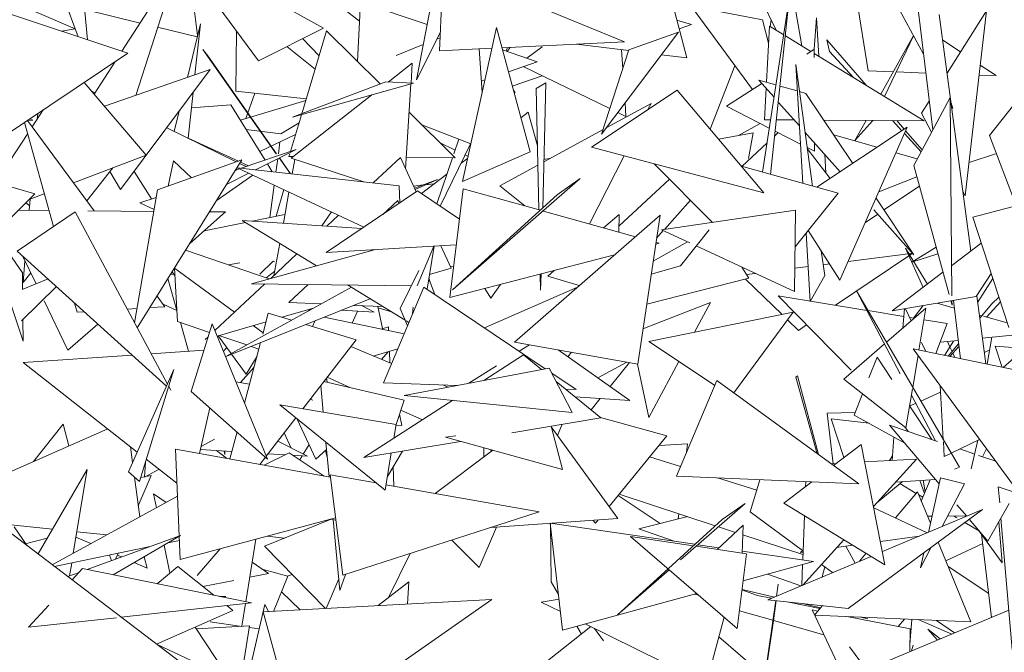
# Model space of a CAD drawing. Header units: metres. Extents: x -14.5 to 19.7, y -19.1 to 4.
# Tile 162 of 218: x 17.528 to 17.752, y 3.084 to 3.228. Entities that reach past the tile are written whole.
import ezdxf

# ---------------------------------------------------------------- set-up
doc = ezdxf.new("R2010")
doc.units = ezdxf.units.M
doc.layers.add('G-IMPT', color=7, linetype='Continuous', lineweight=5)
doc.layers.add('L-PLNT', color=7, linetype='Continuous', lineweight=5, true_color=0x005900)

# ---------------------------------------------------------------- blocks, each defined once
blk = doc.blocks.new('ÁRVORES ORNAMENTAIS - Pequeno e Médio Porte - Ipê-roxo-2976198-A')
at = {"layer": 'G-IMPT', "color": 253, "true_color": 0xaaaaaa}
for p, q in [((7.20514, 3.21928), (7.19717, 3.24971)), ((7.06658, 3.22409), (7.05849, 3.24596)), ((7.10763, 3.21862), (7.08813, 3.24504)), ((7.12246, 3.22603), (7.08813, 3.24504)), ((7.14362, 3.21426), (7.1489, 3.24228)), ((7.0765, 3.22079), (7.08924, 3.24056)), ((7.07966, 3.21072), (7.08924, 3.24056)), ((7.09376, 3.22435), (7.0917, 3.24021)), ((7.11435, 3.24032), (7.1306, 3.22767)), ((7.14884, 3.22088), (7.14973, 3.23988)), ((7.19093, 3.22293), (7.14973, 3.23988)), ((7.21958, 3.23771), (7.22549, 3.22558)), ((7.24915, 3.23847), (7.25906, 3.22014)), ((7.24324, 3.23665), (7.24643, 3.2163)), ((7.04818, 3.23354), (7.06589, 3.22587)), ((7.22921, 3.23446), (7.23132, 3.22201)), ((7.06872, 3.22338), (7.06786, 3.23225)), ((7.13083, 3.23199), (7.13013, 3.21854)), ((7.13083, 3.23199), (7.14599, 3.22687)), ((7.20616, 3.23103), (7.2224, 3.22796)), ((7.20616, 3.23103), (7.22007, 3.21205)), ((7.22239, 3.19324), (7.22849, 3.23279)), ((7.22423, 3.19272), (7.22849, 3.23279)), ((7.0779, 3.22033), (7.04837, 3.23015)), ((7.08064, 3.22721), (7.06805, 3.23028)), ((7.26115, 3.20286), (7.25791, 3.22966)), ((7.2698, 3.17523), (7.26263, 3.22914)), ((7.2644, 3.21582), (7.27342, 3.23002)), ((7.26852, 3.1878), (7.27342, 3.23002)), ((7.09143, 3.21481), (7.0944, 3.227)), ((7.09315, 3.21541), (7.0944, 3.227)), ((7.20289, 3.22784), (7.20624, 3.2269)), ((7.2034, 3.22591), (7.20624, 3.2269)), ((7.2224, 3.22796), (7.22377, 3.22261)), ((7.22399, 3.2265), (7.22328, 3.21373)), ((7.22399, 3.2265), (7.22721, 3.22452)), ((7.22416, 3.22639), (7.22434, 3.22793)), ((7.23417, 3.22125), (7.23467, 3.22839)), ((7.2352, 3.21963), (7.23467, 3.22839)), ((7.06274, 3.22537), (7.06589, 3.22587)), ((7.09368, 3.22404), (7.08464, 3.22624)), ((7.10263, 3.2254), (7.10244, 3.21171)), ((7.10763, 3.21862), (7.12246, 3.22603)), ((7.12314, 3.22545), (7.11747, 3.20654)), ((7.12314, 3.22545), (7.13542, 3.21331)), ((7.14904, 3.22517), (7.14362, 3.21426)), ((7.15408, 3.1911), (7.16178, 3.22622)), ((7.16178, 3.22622), (7.16945, 3.19787)), ((7.18573, 3.20191), (7.20325, 3.22514)), ((7.20325, 3.22514), (7.19193, 3.22107)), ((7.22759, 3.2243), (7.23339, 3.22075)), ((7.25675, 3.22441), (7.24931, 3.211)), ((7.2502, 3.21046), (7.2568, 3.22432)), ((7.1141, 3.22186), (7.12053, 3.21672)), ((7.1177, 3.22365), (7.12142, 3.21971)), ((7.14514, 3.22232), (7.13894, 3.21984)), ((7.14898, 3.22386), (7.14824, 3.22357)), ((7.16304, 3.22157), (7.19093, 3.22293)), ((7.17219, 3.2218), (7.16873, 3.2192)), ((7.19189, 3.22093), (7.18003, 3.2224)), ((7.22374, 3.22275), (7.22382, 3.22342)), ((7.23701, 3.2234), (7.23767, 3.22076)), ((7.23701, 3.2234), (7.24598, 3.21305)), ((7.26341, 3.2233), (7.26745, 3.22063)), ((7.0779, 3.22033), (7.04275, 3.19681)), ((7.09493, 3.22121), (7.09609, 3.21975)), ((7.09493, 3.22121), (7.11166, 3.19744)), ((7.09609, 3.21975), (7.11171, 3.19744)), ((7.14884, 3.22088), (7.16074, 3.22146)), ((7.15786, 3.22132), (7.15853, 3.21137)), ((7.16317, 3.22108), (7.17111, 3.2184)), ((7.16429, 3.22164), (7.16404, 3.22079)), ((7.16428, 3.2207), (7.16492, 3.22167)), ((7.18573, 3.20191), (7.19193, 3.22107)), ((7.19026, 3.22113), (7.19055, 3.21681)), ((7.20514, 3.21928), (7.19938, 3.22)), ((7.23248, 3.22015), (7.23416, 3.22125)), ((7.23417, 3.21938), (7.23416, 3.22125)), ((7.23416, 3.22027), (7.25922, 3.20495)), ((7.23767, 3.22076), (7.24308, 3.21482)), ((7.28843, 3.21981), (7.27409, 3.20159)), ((7.0702, 3.21101), (7.07491, 3.21833)), ((7.13713, 3.21376), (7.14263, 3.21809)), ((7.14235, 3.21354), (7.14263, 3.21809)), ((7.16451, 3.21612), (7.17111, 3.2184)), ((7.18761, 3.20772), (7.16792, 3.2173)), ((7.21045, 3.20304), (7.21612, 3.21745)), ((7.2316, 3.19066), (7.22994, 3.21776)), ((7.23375, 3.19006), (7.22994, 3.21776)), ((7.27198, 3.21763), (7.27562, 3.21522)), ((7.07255, 3.20825), (7.09665, 3.21663)), ((7.0762, 3.18926), (7.09665, 3.21663)), ((7.16541, 3.21281), (7.17219, 3.21515)), ((7.24643, 3.2163), (7.25213, 3.21609)), ((7.25286, 3.21606), (7.25958, 3.21581)), ((7.27172, 3.21536), (7.27562, 3.21522)), ((7.06794, 3.21367), (7.08201, 3.19713)), ((7.11537, 3.20575), (7.13664, 3.21378)), ((7.11537, 3.20575), (7.14288, 3.21351)), ((7.13664, 3.21378), (7.14288, 3.21351)), ((7.14113, 3.19395), (7.14234, 3.21336)), ((7.15835, 3.21399), (7.15916, 3.21427)), ((7.17306, 3.21358), (7.17083, 3.21233)), ((7.17306, 3.21358), (7.17233, 3.18504)), ((7.21422, 3.20823), (7.22222, 3.21345)), ((7.22153, 3.21423), (7.22545, 3.21312)), ((7.22153, 3.21423), (7.22502, 3.2103)), ((7.22637, 3.21286), (7.23031, 3.21174)), ((7.07039, 3.21131), (7.06964, 3.21167)), ((7.09159, 3.20094), (7.09271, 3.21135)), ((7.10244, 3.21171), (7.11848, 3.20992)), ((7.10676, 3.21123), (7.1047, 3.20542)), ((7.11504, 3.19638), (7.13343, 3.21084)), ((7.16565, 3.21193), (7.16604, 3.21129)), ((7.17145, 3.18464), (7.17083, 3.21233)), ((7.18342, 3.1989), (7.20294, 3.21193)), ((7.22272, 3.18849), (7.20294, 3.21193)), ((7.22321, 3.21234), (7.22281, 3.20517)), ((7.23079, 3.21161), (7.23228, 3.21119)), ((7.23228, 3.21119), (7.24295, 3.19523)), ((7.09234, 3.20788), (7.10133, 3.20856)), ((7.10133, 3.20856), (7.10911, 3.19596)), ((7.1035, 3.20506), (7.11837, 3.20953)), ((7.18682, 3.20334), (7.197, 3.20889)), ((7.19108, 3.209), (7.19129, 3.20594)), ((7.19629, 3.20749), (7.197, 3.20889)), ((7.22598, 3.20921), (7.2308, 3.20379)), ((7.25681, 3.19476), (7.2651, 3.21025)), ((7.25861, 3.2067), (7.26035, 3.20944)), ((7.2651, 3.21025), (7.26552, 3.16506)), ((7.26531, 3.20903), (7.26576, 3.20775)), ((7.26539, 3.20844), (7.26576, 3.20775)), ((7.0586, 3.20741), (7.05609, 3.20358)), ((7.05735, 3.20658), (7.05724, 3.20534)), ((7.08842, 3.20249), (7.08955, 3.20712)), ((7.11741, 3.20632), (7.11489, 3.19794)), ((7.14193, 3.20687), (7.15243, 3.19648)), ((7.16906, 3.20689), (7.16736, 3.2056)), ((7.17112, 3.19925), (7.16906, 3.20689)), ((7.19129, 3.20594), (7.18945, 3.20683)), ((7.22393, 3.20326), (7.21422, 3.20823)), ((7.26088, 3.20237), (7.25861, 3.2067)), ((7.06094, 3.18082), (7.05437, 3.20458)), ((7.07021, 3.18441), (7.05503, 3.20503)), ((7.05504, 3.20503), (7.05622, 3.2051)), ((7.05622, 3.2051), (7.05556, 3.20538)), ((7.1127, 3.20196), (7.11685, 3.20446)), ((7.15596, 3.19966), (7.1448, 3.20403)), ((7.21692, 3.20155), (7.22182, 3.20435)), ((7.22281, 3.20517), (7.22423, 3.20516)), ((7.22555, 3.20516), (7.2296, 3.20513)), ((7.23636, 3.20509), (7.25922, 3.20495)), ((7.246, 3.20503), (7.24344, 3.20041)), ((7.2475, 3.20502), (7.24344, 3.20041)), ((7.25202, 3.20499), (7.25414, 3.20266)), ((7.25295, 3.20499), (7.25466, 3.20301)), ((7.05508, 3.20203), (7.04778, 3.19087)), ((7.10257, 3.19558), (7.08672, 3.20333)), ((7.1127, 3.20196), (7.10479, 3.20296)), ((7.11605, 3.20179), (7.10789, 3.19794)), ((7.1726, 3.1956), (7.18607, 3.20294)), ((7.2124, 3.20072), (7.22024, 3.20217)), ((7.22024, 3.20217), (7.21917, 3.19636)), ((7.22594, 3.20224), (7.22517, 3.20152)), ((7.23105, 3.19962), (7.22528, 3.20257)), ((7.23206, 3.20237), (7.24008, 3.19333)), ((7.23474, 3.18979), (7.25533, 3.20345)), ((7.23859, 3.20175), (7.24845, 3.19889)), ((7.24003, 3.16861), (7.25533, 3.20345)), ((7.25471, 3.20204), (7.25848, 3.19789)), ((7.25498, 3.20264), (7.25872, 3.19832)), ((7.27409, 3.20159), (7.28017, 3.1856)), ((7.01667, 3.19996), (7.05669, 3.18826)), ((7.09159, 3.20097), (7.10303, 3.19574)), ((7.11251, 3.20012), (7.11216, 3.19744)), ((7.15241, 3.19825), (7.14896, 3.19992)), ((7.15592, 3.19967), (7.14901, 3.18546)), ((7.15325, 3.20072), (7.15213, 3.19744)), ((7.22341, 3.19989), (7.21768, 3.19455)), ((7.23426, 3.19798), (7.23425, 3.19989)), ((7.08201, 3.19713), (7.06549, 3.19083)), ((7.1037, 3.19411), (7.11622, 3.1984)), ((7.10696, 3.19375), (7.11622, 3.1984)), ((7.11475, 3.19744), (7.11456, 3.19683)), ((7.15408, 3.1911), (7.16945, 3.19787)), ((7.15534, 3.19683), (7.15469, 3.19715)), ((7.18342, 3.1989), (7.22272, 3.18849)), ((7.23426, 3.19798), (7.23254, 3.19886)), ((7.23257, 3.19865), (7.23776, 3.19179)), ((7.23682, 3.19303), (7.23656, 3.19729)), ((7.25278, 3.19763), (7.2576, 3.19624)), ((7.26941, 3.19542), (7.27542, 3.19744)), ((7.10379, 3.19602), (7.08003, 3.15775)), ((7.10379, 3.19602), (7.08463, 3.18917)), ((7.08708, 3.19004), (7.08823, 3.19584)), ((7.09237, 3.19193), (7.08823, 3.19584)), ((7.1048, 3.19448), (7.1033, 3.19522)), ((7.10349, 3.19553), (7.10536, 3.19468)), ((7.10964, 3.19509), (7.11073, 3.19333)), ((7.112, 3.19628), (7.1116, 3.19323)), ((7.11236, 3.19646), (7.11489, 3.19287)), ((7.11239, 3.19647), (7.11492, 3.19286)), ((7.11456, 3.19683), (7.1156, 3.19682)), ((7.11504, 3.19638), (7.13157, 3.19102)), ((7.11588, 3.19611), (7.11529, 3.19282)), ((7.13993, 3.19655), (7.13374, 3.19078)), ((7.13993, 3.19655), (7.14352, 3.18874)), ((7.14129, 3.19659), (7.15243, 3.19648)), ((7.15181, 3.19649), (7.14822, 3.186)), ((7.15523, 3.19636), (7.15376, 3.19524)), ((7.17261, 3.19611), (7.17416, 3.19645)), ((7.18298, 3.18144), (7.19089, 3.19692)), ((7.19772, 3.19511), (7.21099, 3.18179)), ((7.07444, 3.19424), (7.06854, 3.18668)), ((7.07374, 3.19335), (7.0762, 3.18926)), ((7.08329, 3.18712), (7.07928, 3.19337)), ((7.10031, 3.19041), (7.10542, 3.19297)), ((7.10231, 3.19363), (7.1033, 3.19397)), ((7.13964, 3.19012), (7.10279, 3.19421)), ((7.13163, 3.18069), (7.10279, 3.19421)), ((7.15054, 3.19279), (7.14473, 3.18836)), ((7.16254, 3.19012), (7.17122, 3.19485)), ((7.23963, 3.18842), (7.21758, 3.19458)), ((7.25681, 3.19476), (7.26487, 3.16536)), ((7.10636, 3.19253), (7.09801, 3.1867)), ((7.14314, 3.18956), (7.14837, 3.19157)), ((7.14326, 3.1893), (7.14837, 3.19157)), ((7.14567, 3.19037), (7.14765, 3.19059)), ((7.15182, 3.1664), (7.18086, 3.19176)), ((7.17566, 3.18806), (7.18086, 3.19176)), ((7.20119, 3.19163), (7.18969, 3.18094)), ((7.24888, 3.18876), (7.25753, 3.19213)), ((7.27025, 3.18296), (7.30194, 3.19139)), ((7.03673, 3.16838), (7.05669, 3.18826)), ((7.05882, 3.18828), (7.05539, 3.18698)), ((7.07941, 3.1589), (7.08463, 3.18917)), ((7.11121, 3.19026), (7.11024, 3.18291)), ((7.11339, 3.18924), (7.11167, 3.1832)), ((7.11455, 3.18869), (7.11328, 3.18159)), ((7.12306, 3.1749), (7.14385, 3.18896)), ((7.13964, 3.19012), (7.13982, 3.18623)), ((7.14291, 3.19007), (7.14509, 3.19031)), ((7.15338, 3.1825), (7.14385, 3.18896)), ((7.15424, 3.18943), (7.15117, 3.16463)), ((7.15424, 3.18943), (7.1718, 3.18455)), ((7.16254, 3.19012), (7.16827, 3.18553)), ((7.23963, 3.18842), (7.22981, 3.17624)), ((7.25003, 3.18463), (7.2581, 3.19007)), ((7.26852, 3.1878), (7.268, 3.1888)), ((7.05552, 3.18556), (7.05466, 3.18624)), ((7.05565, 3.18708), (7.05543, 3.18454)), ((7.08061, 3.1862), (7.08433, 3.18747)), ((7.08386, 3.18469), (7.08061, 3.1862)), ((7.13933, 3.1868), (7.13592, 3.1836)), ((7.13933, 3.1868), (7.13961, 3.18609)), ((7.17566, 3.18806), (7.15182, 3.1664)), ((7.20598, 3.18683), (7.20004, 3.18017)), ((7.24824, 3.18731), (7.25686, 3.17441)), ((7.06588, 3.18415), (7.05267, 3.17525)), ((7.05297, 3.18456), (7.05992, 3.1845)), ((7.06588, 3.18415), (7.0869, 3.14493)), ((7.06879, 3.18442), (7.08379, 3.18429)), ((7.09198, 3.17699), (7.10014, 3.18415)), ((7.09661, 3.18418), (7.10014, 3.18415)), ((7.12422, 3.18417), (7.12201, 3.18098)), ((7.17219, 3.18444), (7.19346, 3.17852)), ((7.2299, 3.18458), (7.1994, 3.18008)), ((7.2299, 3.18458), (7.2297, 3.16599)), ((7.24582, 3.18178), (7.24863, 3.18368)), ((7.24777, 3.18466), (7.25686, 3.17441)), ((7.09527, 3.17988), (7.10464, 3.18177)), ((7.13112, 3.18035), (7.10389, 3.18223)), ((7.10389, 3.18223), (7.1208, 3.17187)), ((7.10615, 3.18208), (7.11364, 3.18359)), ((7.12584, 3.18341), (7.12316, 3.1809)), ((7.19905, 3.1834), (7.16592, 3.1545)), ((7.18619, 3.18054), (7.18971, 3.18359)), ((7.18969, 3.17957), (7.18971, 3.18359)), ((7.19397, 3.14948), (7.19905, 3.1834)), ((7.27025, 3.18296), (7.27847, 3.15782)), ((7.04764, 3.17925), (7.05389, 3.17031)), ((7.19979, 3.1799), (7.19827, 3.1782)), ((7.1994, 3.18008), (7.2058, 3.1771)), ((7.20373, 3.17188), (7.21023, 3.1801)), ((7.23325, 3.16373), (7.23229, 3.17932)), ((7.23281, 3.17996), (7.24003, 3.16861)), ((7.054, 3.15471), (7.04631, 3.17793)), ((7.11245, 3.17699), (7.11114, 3.16969)), ((7.19749, 3.17294), (7.20531, 3.17733)), ((7.19886, 3.17702), (7.19807, 3.17681)), ((7.19813, 3.17722), (7.19886, 3.17702)), ((7.26546, 3.17192), (7.27218, 3.17705)), ((7.08667, 3.14443), (7.05267, 3.17525)), ((7.11007, 3.16893), (7.09099, 3.17541)), ((7.10601, 3.16781), (7.1343, 3.17557)), ((7.15266, 3.17667), (7.12306, 3.1749)), ((7.14376, 3.16729), (7.14756, 3.17636)), ((7.146, 3.16656), (7.14763, 3.17637)), ((7.14916, 3.17646), (7.15151, 3.17134)), ((7.20731, 3.1764), (7.2297, 3.16599)), ((7.23655, 3.16967), (7.23578, 3.1753)), ((7.25897, 3.16697), (7.25495, 3.17589)), ((7.25995, 3.16772), (7.25495, 3.17589)), ((7.25573, 3.17462), (7.25654, 3.17473)), ((7.25592, 3.17431), (7.25654, 3.17473)), ((7.25642, 3.17271), (7.26191, 3.17614)), ((7.05392, 3.17412), (7.05696, 3.16776)), ((7.05443, 3.17303), (7.054, 3.16805)), ((7.10076, 3.17209), (7.10339, 3.17253)), ((7.11098, 3.17294), (7.10792, 3.16996)), ((7.11638, 3.17458), (7.11042, 3.16902)), ((7.11098, 3.17294), (7.11135, 3.17275)), ((7.18872, 3.17439), (7.15117, 3.16463)), ((7.23904, 3.16288), (7.25572, 3.17417)), ((7.2419, 3.17286), (7.25553, 3.1746)), ((7.25642, 3.17271), (7.26234, 3.17459)), ((7.05392, 3.16651), (7.05389, 3.17031)), ((7.05575, 3.17029), (7.054, 3.16805)), ((7.08863, 3.16951), (7.08793, 3.17047)), ((7.0892, 3.15917), (7.08853, 3.17134)), ((7.08853, 3.17134), (7.10219, 3.16134)), ((7.11132, 3.17065), (7.10935, 3.16917)), ((7.13989, 3.16213), (7.14413, 3.1708)), ((7.15151, 3.17134), (7.14655, 3.1699)), ((7.1513, 3.17179), (7.15205, 3.17174)), ((7.1735, 3.16953), (7.17498, 3.17082)), ((7.19705, 3.17), (7.20373, 3.17188)), ((7.21926, 3.16906), (7.21771, 3.17156)), ((7.22976, 3.17131), (7.23276, 3.17169)), ((7.23621, 3.17213), (7.23767, 3.17232)), ((7.25191, 3.16159), (7.26348, 3.17041)), ((7.0597, 3.16888), (7.05384, 3.16648)), ((7.08906, 3.16168), (7.087, 3.16898)), ((7.08757, 3.16989), (7.08827, 3.17)), ((7.14639, 3.16891), (7.14779, 3.16536)), ((7.14669, 3.16816), (7.14643, 3.16914)), ((7.17186, 3.1663), (7.17178, 3.16998)), ((7.17195, 3.17003), (7.17186, 3.1663)), ((7.18067, 3.16736), (7.1735, 3.16953)), ((7.21926, 3.16906), (7.19602, 3.16315)), ((7.22684, 3.16079), (7.21849, 3.16887)), ((7.21874, 3.16991), (7.22073, 3.17016)), ((7.23325, 3.16373), (7.23655, 3.16967)), ((7.27105, 3.16486), (7.27445, 3.17011)), ((7.27481, 3.16901), (7.27136, 3.16349)), ((7.05364, 3.15934), (7.06159, 3.16717)), ((7.10908, 3.16777), (7.09768, 3.15713)), ((7.12877, 3.16698), (7.10015, 3.1512)), ((7.14243, 3.16731), (7.10601, 3.16781)), ((7.11895, 3.16763), (7.11456, 3.1635)), ((7.12792, 3.16751), (7.14099, 3.15949)), ((7.14528, 3.16705), (7.13607, 3.1452)), ((7.14528, 3.16705), (7.17293, 3.14841)), ((7.15912, 3.15772), (7.18028, 3.16702)), ((7.16054, 3.16449), (7.15916, 3.16671)), ((7.16054, 3.16449), (7.16276, 3.16764)), ((7.26722, 3.12595), (7.24381, 3.16619)), ((7.25374, 3.14727), (7.24381, 3.16619)), ((7.05882, 3.16386), (7.06418, 3.15262)), ((7.08629, 3.16256), (7.08452, 3.16498)), ((7.13307, 3.16435), (7.10015, 3.1512)), ((7.11456, 3.1635), (7.12189, 3.16319)), ((7.21058, 3.16354), (7.19517, 3.15749)), ((7.21058, 3.16354), (7.20693, 3.15674)), ((7.24616, 3.16171), (7.22592, 3.16503)), ((7.24257, 3.14806), (7.22592, 3.16503)), ((7.25191, 3.16159), (7.27105, 3.16486)), ((7.26528, 3.16387), (7.26554, 3.16289)), ((7.26553, 3.16391), (7.26554, 3.16289)), ((7.26744, 3.15071), (7.26584, 3.16397)), ((7.27322, 3.14951), (7.27116, 3.16502)), ((7.27337, 3.16021), (7.27656, 3.16365)), ((7.27459, 3.16322), (7.2762, 3.16476)), ((7.06634, 3.16129), (7.06576, 3.16338)), ((7.06634, 3.16129), (7.06795, 3.1614)), ((7.07774, 3.16202), (7.07997, 3.16216)), ((7.08288, 3.16235), (7.08629, 3.16256)), ((7.08906, 3.16169), (7.0859, 3.1631)), ((7.12018, 3.16224), (7.11293, 3.16014)), ((7.11963, 3.16208), (7.11895, 3.16156)), ((7.12654, 3.16174), (7.13399, 3.16131)), ((7.12894, 3.15883), (7.13019, 3.16153)), ((7.12936, 3.16287), (7.13595, 3.16259)), ((7.13106, 3.1628), (7.13399, 3.16131)), ((7.13584, 3.15756), (7.13483, 3.16263)), ((7.1349, 3.16229), (7.13794, 3.16136)), ((7.13989, 3.16213), (7.14154, 3.15817)), ((7.14287, 3.16244), (7.14272, 3.16098)), ((7.19652, 3.15462), (7.22933, 3.16129)), ((7.21582, 3.14296), (7.22933, 3.16129)), ((7.25458, 3.16033), (7.24644, 3.16167)), ((7.25063, 3.15447), (7.25961, 3.16225)), ((7.25436, 3.15771), (7.25472, 3.16207)), ((7.25626, 3.15935), (7.25495, 3.16211)), ((7.25898, 3.1628), (7.2568, 3.15997)), ((7.25961, 3.16225), (7.25801, 3.15268)), ((7.26215, 3.16334), (7.26605, 3.16225)), ((7.27459, 3.16322), (7.27184, 3.15992)), ((7.054, 3.15471), (7.05397, 3.15965)), ((7.0892, 3.15917), (7.09648, 3.1567)), ((7.10934, 3.1591), (7.0982, 3.15586)), ((7.10986, 3.16107), (7.1086, 3.1563)), ((7.10986, 3.16107), (7.11515, 3.15947)), ((7.11994, 3.15802), (7.12042, 3.1593)), ((7.12255, 3.16015), (7.14079, 3.15639)), ((7.14126, 3.15933), (7.14187, 3.15895)), ((7.2306, 3.15716), (7.22808, 3.1596)), ((7.25694, 3.15994), (7.25589, 3.16012)), ((7.2644, 3.15872), (7.25916, 3.15958)), ((7.27174, 3.16066), (7.27232, 3.1605)), ((7.27269, 3.1604), (7.27812, 3.15889)), ((7.06418, 3.15262), (7.07102, 3.15861)), ((7.09168, 3.15242), (7.08983, 3.15896)), ((7.0923, 3.14324), (7.09707, 3.15862)), ((7.10969, 3.12784), (7.09707, 3.15862)), ((7.10641, 3.15825), (7.10868, 3.15658)), ((7.11839, 3.15849), (7.12984, 3.15502)), ((7.13723, 3.15794), (7.13553, 3.15747)), ((7.13723, 3.15794), (7.13726, 3.15712)), ((7.2306, 3.15716), (7.23243, 3.1584)), ((7.2644, 3.15872), (7.26187, 3.15187)), ((7.09618, 3.15573), (7.09547, 3.15507)), ((7.1014, 3.15189), (7.09846, 3.15594)), ((7.09861, 3.15598), (7.10493, 3.15384)), ((7.12984, 3.15502), (7.1177, 3.13929)), ((7.21149, 3.14465), (7.19652, 3.15462)), ((7.26282, 3.15444), (7.26694, 3.15485)), ((7.2659, 3.15474), (7.26385, 3.15146)), ((7.265, 3.15355), (7.26452, 3.15461)), ((7.27244, 3.15538), (7.28594, 3.15671)), ((7.27352, 3.14945), (7.27463, 3.1556)), ((7.09522, 3.15266), (7.08319, 3.15184)), ((7.09962, 3.15239), (7.10042, 3.15324)), ((7.1081, 3.15437), (7.10446, 3.14059)), ((7.10592, 3.1535), (7.10771, 3.15289)), ((7.13792, 3.14959), (7.12863, 3.15346)), ((7.13376, 3.15132), (7.13935, 3.15297)), ((7.13742, 3.1524), (7.13751, 3.14976)), ((7.19397, 3.14948), (7.16592, 3.1545)), ((7.16701, 3.1524), (7.16934, 3.15389)), ((7.19218, 3.14115), (7.17583, 3.15273)), ((7.2409, 3.14605), (7.25017, 3.15408)), ((7.28614, 3.14682), (7.25669, 3.15295)), ((7.27955, 3.12181), (7.25669, 3.15295)), ((7.25957, 3.15235), (7.25861, 3.15437)), ((7.26703, 3.15413), (7.26467, 3.15129)), ((7.26502, 3.15122), (7.26711, 3.15347)), ((7.26554, 3.15234), (7.26507, 3.1534)), ((7.2741, 3.15266), (7.27287, 3.15213)), ((7.27692, 3.14874), (7.27533, 3.1536)), ((7.2843, 3.15284), (7.27533, 3.1536)), ((7.2814, 3.15241), (7.27718, 3.14868)), ((7.07882, 3.15154), (7.05403, 3.14986)), ((7.10478, 3.14722), (7.10151, 3.15174)), ((7.10728, 3.15128), (7.10478, 3.14722)), ((7.13565, 3.15053), (7.13717, 3.15226)), ((7.16794, 3.15156), (7.15895, 3.14577)), ((7.16794, 3.15156), (7.17203, 3.14824)), ((7.17807, 3.15114), (7.1789, 3.15217)), ((7.20335, 3.15007), (7.1965, 3.13733)), ((7.24663, 3.14631), (7.24852, 3.15108)), ((7.25187, 3.146), (7.24852, 3.15108)), ((7.2578, 3.15144), (7.25659, 3.14422)), ((7.26615, 3.15098), (7.26571, 3.15196)), ((7.08001, 3.12944), (7.05403, 3.14986)), ((7.07799, 3.12489), (7.08838, 3.14828)), ((7.08838, 3.14828), (7.08052, 3.12271)), ((7.10662, 3.14876), (7.10354, 3.14525)), ((7.14081, 3.14235), (7.17379, 3.14857)), ((7.15553, 3.14513), (7.16183, 3.14912)), ((7.17904, 3.13848), (7.17379, 3.14857)), ((7.19151, 3.14992), (7.18486, 3.14634)), ((7.19213, 3.14981), (7.18767, 3.14434)), ((7.19394, 3.14948), (7.1965, 3.13733)), ((7.14081, 3.14126), (7.12252, 3.14554)), ((7.12323, 3.14537), (7.12313, 3.14633)), ((7.12843, 3.14416), (7.12324, 3.14647)), ((7.17438, 3.14743), (7.17996, 3.14367)), ((7.17537, 3.14554), (7.18558, 3.13724)), ((7.21197, 3.14577), (7.20281, 3.12393)), ((7.21197, 3.14577), (7.24429, 3.12218)), ((7.22996, 3.14647), (7.23034, 3.1468)), ((7.22996, 3.14647), (7.23486, 3.12906)), ((7.23034, 3.1468), (7.23516, 3.12884)), ((7.2409, 3.14605), (7.25504, 3.13497)), ((7.08719, 3.14439), (7.08764, 3.14355)), ((7.10249, 3.1454), (7.10561, 3.14494)), ((7.12178, 3.14457), (7.12234, 3.13851)), ((7.15283, 3.14462), (7.13607, 3.1452)), ((7.15078, 3.14423), (7.14959, 3.14473)), ((7.17996, 3.14367), (7.17756, 3.14376)), ((7.25653, 3.14385), (7.25504, 3.13497)), ((7.26356, 3.13224), (7.26285, 3.14456)), ((7.0923, 3.14324), (7.10969, 3.12784)), ((7.11938, 3.14147), (7.12001, 3.14123)), ((7.15189, 3.14123), (7.13159, 3.12817)), ((7.14081, 3.14126), (7.13895, 3.13573)), ((7.17904, 3.13848), (7.14081, 3.14235)), ((7.19218, 3.14115), (7.17974, 3.14198)), ((7.18544, 3.1416), (7.18335, 3.13905)), ((7.24327, 3.13787), (7.24519, 3.14269)), ((7.26175, 3.13202), (7.25629, 3.14242)), ((7.26293, 3.14311), (7.25842, 3.14106)), ((7.09422, 3.12911), (7.09654, 3.13948)), ((7.11249, 3.14016), (7.13894, 3.13573)), ((7.11249, 3.14016), (7.13643, 3.12072)), ((7.14498, 3.13678), (7.14005, 3.13898)), ((7.26092, 3.1323), (7.25588, 3.13994)), ((7.25728, 3.14054), (7.25589, 3.13991)), ((7.11611, 3.13722), (7.1094, 3.12853)), ((7.1207, 3.12784), (7.11643, 3.13696)), ((7.14025, 3.13545), (7.13973, 3.13806)), ((7.16529, 3.13383), (7.18558, 3.13724)), ((7.20062, 3.13316), (7.18547, 3.13733)), ((7.23713, 3.13827), (7.24351, 3.13845)), ((7.23713, 3.13827), (7.23846, 3.12677)), ((7.24094, 3.1282), (7.23803, 3.13698)), ((7.24665, 3.13598), (7.23803, 3.13698)), ((7.25481, 3.13143), (7.24327, 3.13787)), ((7.0733, 3.13472), (7.04622, 3.12277)), ((7.06314, 3.1358), (7.05641, 3.12727)), ((7.06314, 3.1358), (7.06444, 3.13081)), ((7.13894, 3.13573), (7.13841, 3.13256)), ((7.14025, 3.13545), (7.13892, 3.13557)), ((7.17686, 3.12549), (7.17425, 3.13534)), ((7.17429, 3.13521), (7.18942, 3.11427)), ((7.1768, 3.13577), (7.17572, 3.13323)), ((7.26262, 3.1222), (7.2513, 3.13557)), ((7.26227, 3.13184), (7.2513, 3.13557)), ((7.25489, 3.13509), (7.25558, 3.13412)), ((7.09457, 3.13067), (7.09764, 3.13233)), ((7.10273, 3.13401), (7.1011, 3.12786)), ((7.1135, 3.13384), (7.11508, 3.13035)), ((7.15022, 3.13279), (7.15259, 3.13311)), ((7.15022, 3.13279), (7.17686, 3.12549)), ((7.20062, 3.13316), (7.18745, 3.117)), ((7.25188, 3.12752), (7.25232, 3.13282)), ((7.26534, 3.12917), (7.27183, 3.13232)), ((7.26991, 3.12561), (7.27144, 3.13213)), ((7.07893, 3.12699), (7.07844, 3.13068)), ((7.0898, 3.10495), (7.08873, 3.1301)), ((7.124, 3.12371), (7.08873, 3.1301)), ((7.09442, 3.13), (7.10155, 3.12955)), ((7.112, 3.1319), (7.11877, 3.12848)), ((7.11914, 3.13117), (7.11782, 3.12896)), ((7.1207, 3.12784), (7.12314, 3.13001)), ((7.12299, 3.13164), (7.12373, 3.12376)), ((7.13159, 3.12817), (7.1536, 3.13187)), ((7.16099, 3.12984), (7.14788, 3.11999)), ((7.15894, 3.13041), (7.1589, 3.12827)), ((7.16083, 3.12973), (7.15989, 3.13014)), ((7.20533, 3.13132), (7.19882, 3.13094)), ((7.20533, 3.13132), (7.20509, 3.12936)), ((7.24484, 3.13118), (7.23853, 3.12638)), ((7.24484, 3.13118), (7.25026, 3.10375)), ((7.26378, 3.12841), (7.26359, 3.13175)), ((7.2707, 3.12898), (7.26731, 3.13013)), ((7.27248, 3.12837), (7.27341, 3.13018)), ((7.08906, 3.12233), (7.08208, 3.12781)), ((7.09803, 3.12977), (7.10033, 3.128)), ((7.09982, 3.12966), (7.09997, 3.12887)), ((7.09996, 3.12965), (7.09997, 3.12887)), ((7.1092, 3.12827), (7.10793, 3.12662)), ((7.11457, 3.12927), (7.10894, 3.12644)), ((7.1098, 3.12904), (7.11364, 3.1288)), ((7.11457, 3.12927), (7.12255, 3.12397)), ((7.11543, 3.12869), (7.11877, 3.12848)), ((7.11758, 3.12856), (7.11703, 3.12763)), ((7.12287, 3.12977), (7.12334, 3.12788)), ((7.13786, 3.12922), (7.13643, 3.12072)), ((7.14044, 3.12966), (7.13696, 3.12389)), ((7.20373, 3.12613), (7.19668, 3.12831)), ((7.24564, 3.12717), (7.25742, 3.12782)), ((7.24777, 3.11711), (7.25742, 3.12782)), ((7.25134, 3.12749), (7.25197, 3.1286)), ((7.26378, 3.12841), (7.26525, 3.12913)), ((7.27548, 3.12735), (7.27158, 3.12867)), ((7.05743, 3.1062), (7.0686, 3.12546)), ((7.0686, 3.12546), (7.06545, 3.10638)), ((7.08186, 3.12709), (7.08166, 3.1237)), ((7.08166, 3.1237), (7.08501, 3.12551)), ((7.13831, 3.12611), (7.13846, 3.12166)), ((7.23803, 3.12675), (7.2391, 3.12681)), ((7.26722, 3.12595), (7.26608, 3.12556)), ((7.07799, 3.12489), (7.08052, 3.12271)), ((7.08057, 3.11464), (7.07936, 3.1237)), ((7.08317, 3.12409), (7.08023, 3.11717)), ((7.08167, 3.12382), (7.08081, 3.12366)), ((7.08317, 3.12409), (7.08198, 3.12387)), ((7.12394, 3.12423), (7.13439, 3.12238)), ((7.12394, 3.12423), (7.12685, 3.10137)), ((7.24429, 3.12218), (7.20281, 3.12393)), ((7.22106, 3.12077), (7.21212, 3.12354)), ((7.22177, 3.12313), (7.21959, 3.11583)), ((7.26177, 3.12321), (7.25268, 3.12256)), ((7.26053, 3.12312), (7.25854, 3.11825)), ((7.26015, 3.11113), (7.26293, 3.12358)), ((7.26839, 3.12221), (7.26293, 3.12358)), ((7.13664, 3.12198), (7.17154, 3.1158)), ((7.23361, 3.12263), (7.22722, 3.11776)), ((7.23224, 3.12268), (7.2322, 3.12155)), ((7.24842, 3.11783), (7.25417, 3.12267)), ((7.25366, 3.12224), (7.25736, 3.12002)), ((7.2582, 3.12295), (7.25924, 3.11998)), ((7.25895, 3.12301), (7.2594, 3.12035)), ((7.26328, 3.11245), (7.26839, 3.12221)), ((7.2942, 3.1154), (7.27607, 3.12152)), ((7.27607, 3.12152), (7.27639, 3.11785)), ((7.08919, 3.11934), (7.06064, 3.10375)), ((7.08662, 3.11794), (7.08375, 3.11993)), ((7.08441, 3.11673), (7.08375, 3.11993)), ((7.19908, 3.11316), (7.18954, 3.11955)), ((7.21164, 3.11264), (7.18978, 3.11986)), ((7.25767, 3.12039), (7.25268, 3.11441)), ((7.25767, 3.12039), (7.26061, 3.1132)), ((7.25796, 3.11967), (7.25889, 3.11911)), ((7.20373, 3.10487), (7.21841, 3.11771)), ((7.21321, 3.11408), (7.21841, 3.11771)), ((7.25026, 3.10375), (7.22722, 3.11776)), ((7.24777, 3.11674), (7.25986, 3.11101)), ((7.26889, 3.11481), (7.26667, 3.11743)), ((7.27373, 3.10909), (7.27856, 3.11769)), ((7.0898, 3.10495), (7.12518, 3.11445)), ((7.12413, 3.11415), (7.10901, 3.10796)), ((7.12411, 3.11416), (7.12526, 3.11387)), ((7.17154, 3.1158), (7.12685, 3.10137)), ((7.16055, 3.11225), (7.18942, 3.11427)), ((7.20536, 3.11471), (7.19424, 3.11196)), ((7.20334, 3.11538), (7.20319, 3.11418)), ((7.21959, 3.11583), (7.23153, 3.10697)), ((7.23194, 3.11489), (7.23156, 3.10483)), ((7.27245, 3.1163), (7.24191, 3.0938)), ((7.24968, 3.10673), (7.27245, 3.1163)), ((7.25994, 3.11483), (7.26098, 3.11483)), ((7.26453, 3.11484), (7.26884, 3.11486)), ((7.26601, 3.11485), (7.26667, 3.11446)), ((7.27669, 3.11436), (7.27925, 3.08443)), ((7.06069, 3.11183), (7.04138, 3.11385)), ((7.04955, 3.1122), (7.09021, 3.08123)), ((7.05195, 3.11241), (7.05498, 3.10806)), ((7.12464, 3.11403), (7.12615, 3.09785)), ((7.16182, 3.11234), (7.15784, 3.10308)), ((7.17685, 3.08884), (7.17407, 3.11324)), ((7.20701, 3.10842), (7.17407, 3.11324)), ((7.17426, 3.09986), (7.17411, 3.1132)), ((7.18374, 3.11387), (7.18438, 3.11323)), ((7.18497, 3.11396), (7.18438, 3.11323)), ((7.20229, 3.10911), (7.19424, 3.11196)), ((7.21321, 3.11408), (7.20099, 3.10292)), ((7.21204, 3.10724), (7.21798, 3.11274)), ((7.21624, 3.11112), (7.21235, 3.11241)), ((7.21773, 3.10638), (7.21798, 3.11274)), ((7.26847, 3.11337), (7.27176, 3.11141)), ((7.27373, 3.10909), (7.26947, 3.11411)), ((7.27622, 3.11353), (7.27692, 3.10417)), ((7.05953, 3.10982), (7.05479, 3.10858)), ((7.06944, 3.10856), (7.06605, 3.11003)), ((7.07306, 3.11054), (7.06625, 3.11125)), ((7.0686, 3.10267), (7.08984, 3.11038)), ((7.0745, 3.10147), (7.08984, 3.11038)), ((7.11354, 3.10982), (7.10958, 3.11026)), ((7.19236, 3.11022), (7.20662, 3.10806)), ((7.19236, 3.11022), (7.21662, 3.08924)), ((7.2316, 3.10605), (7.2179, 3.11058)), ((7.24922, 3.10904), (7.25814, 3.11029)), ((7.27175, 3.11142), (7.27692, 3.10417)), ((7.27456, 3.09172), (7.27227, 3.11069)), ((7.0612, 3.10332), (7.08293, 3.10787)), ((7.08746, 3.10185), (7.08615, 3.10823)), ((7.08699, 3.10872), (7.08962, 3.10927)), ((7.10472, 3.0953), (7.10704, 3.10958)), ((7.12288, 3.09376), (7.10901, 3.10796)), ((7.15784, 3.10308), (7.15162, 3.10937)), ((7.20726, 3.10796), (7.21874, 3.10622)), ((7.21246, 3.10762), (7.20767, 3.10832)), ((7.23156, 3.09911), (7.24088, 3.10946)), ((7.23925, 3.10765), (7.24299, 3.10817)), ((7.24137, 3.10795), (7.2435, 3.10413)), ((7.25834, 3.10301), (7.2608, 3.10772)), ((7.26238, 3.10889), (7.26984, 3.0907)), ((7.26414, 3.10461), (7.27252, 3.10861)), ((7.07418, 3.1047), (7.07373, 3.10595)), ((7.07563, 3.10634), (7.07506, 3.10502)), ((7.07642, 3.10551), (7.07545, 3.10593)), ((7.08224, 3.10297), (7.08156, 3.10557)), ((7.09362, 3.10128), (7.09888, 3.10739)), ((7.13719, 3.09625), (7.14219, 3.10632)), ((7.21874, 3.10622), (7.21662, 3.08924)), ((7.234, 3.10447), (7.21775, 3.10685)), ((7.22359, 3.09576), (7.24713, 3.10566)), ((7.23164, 3.10707), (7.23101, 3.1065)), ((7.23101, 3.1065), (7.23162, 3.10659)), ((7.24597, 3.10636), (7.24444, 3.10453)), ((7.25834, 3.10301), (7.25911, 3.10647)), ((7.06508, 3.10414), (7.0646, 3.10122)), ((7.08224, 3.10297), (7.0793, 3.10426)), ((7.08922, 3.10334), (7.08455, 3.09942)), ((7.08922, 3.10334), (7.09743, 3.09678)), ((7.10988, 3.10177), (7.10619, 3.10434)), ((7.21797, 3.10009), (7.234, 3.10447)), ((7.23152, 3.10379), (7.23133, 3.09902)), ((7.23579, 3.10381), (7.2383, 3.10195)), ((7.23656, 3.10324), (7.23599, 3.10097)), ((7.2739, 3.09718), (7.26466, 3.10333)), ((7.06417, 3.10107), (7.06676, 3.10201)), ((7.06518, 3.10029), (7.06757, 3.10289)), ((7.10601, 3.09503), (7.06757, 3.10289)), ((7.10988, 3.10177), (7.10563, 3.10091)), ((7.11431, 3.10113), (7.10865, 3.10263)), ((7.111, 3.09311), (7.11431, 3.10113)), ((7.11414, 3.10117), (7.11527, 3.10155)), ((7.12741, 3.10155), (7.12615, 3.09785)), ((7.2009, 3.10284), (7.18936, 3.0923)), ((7.18936, 3.0923), (7.20115, 3.10262)), ((7.2311, 3.09892), (7.22352, 3.1016)), ((7.102, 3.10018), (7.09497, 3.09875)), ((7.1259, 3.10057), (7.123, 3.09377)), ((7.13484, 3.09442), (7.14184, 3.09986)), ((7.14152, 3.09479), (7.14184, 3.09986)), ((7.17592, 3.09699), (7.17426, 3.09986)), ((7.22593, 3.09934), (7.22554, 3.09658)), ((7.22593, 3.09934), (7.22559, 3.0966)), ((7.10021, 3.09653), (7.09872, 3.09652)), ((7.10021, 3.09653), (7.09952, 3.09636)), ((7.11709, 3.09344), (7.11284, 3.09757)), ((7.17685, 3.08884), (7.20742, 3.0972)), ((7.20789, 3.09679), (7.2069, 3.09706)), ((7.21771, 3.098), (7.22125, 3.09675)), ((7.22509, 3.09639), (7.21772, 3.0981)), ((7.22438, 3.09609), (7.22125, 3.09675)), ((7.05526, 3.0895), (7.05988, 3.09453)), ((7.07633, 3.0918), (7.10601, 3.09503)), ((7.10039, 3.09442), (7.1018, 3.09329)), ((7.10381, 3.08971), (7.10465, 3.09488)), ((7.10547, 3.07923), (7.10904, 3.09472)), ((7.10866, 3.09298), (7.16079, 3.09585)), ((7.10989, 3.09305), (7.10904, 3.09472)), ((7.13032, 3.07452), (7.16079, 3.09585)), ((7.17196, 3.09524), (7.17605, 3.09588)), ((7.17637, 3.09306), (7.17196, 3.09524)), ((7.22539, 3.09557), (7.22228, 3.07388)), ((7.22359, 3.09576), (7.24191, 3.0938)), ((7.22546, 3.09556), (7.22489, 3.09093)), ((7.23546, 3.09376), (7.2284, 3.09525)), ((7.23562, 3.09395), (7.23146, 3.09492)), ((7.23602, 3.09443), (7.23421, 3.09225)), ((7.1018, 3.09329), (7.08442, 3.08564)), ((7.11646, 3.06481), (7.10866, 3.09298)), ((7.20955, 3.0767), (7.21366, 3.0918)), ((7.22475, 3.09109), (7.21712, 3.09324)), ((7.2337, 3.09345), (7.235, 3.0932)), ((7.2337, 3.09345), (7.23956, 3.08105)), ((7.26984, 3.0907), (7.23421, 3.09225)), ((7.24161, 3.09193), (7.25603, 3.08916)), ((7.2464, 3.09145), (7.24479, 3.09179)), ((7.2464, 3.09145), (7.24497, 3.09178)), ((7.24642, 3.07997), (7.27848, 3.09336)), ((7.05526, 3.0895), (7.07525, 3.09168)), ((7.09317, 3.08949), (7.10089, 3.07791)), ((7.10559, 3.0898), (7.09343, 3.0891)), ((7.10386, 3.0897), (7.09661, 3.09076)), ((7.10559, 3.0898), (7.10255, 3.0706)), ((7.17161, 3.08043), (7.18331, 3.08964)), ((7.18115, 3.08795), (7.18012, 3.08974)), ((7.20955, 3.0767), (7.18204, 3.09026)), ((7.22228, 3.07388), (7.22489, 3.09093)), ((7.23637, 3.0878), (7.22491, 3.09104)), ((7.25331, 3.08968), (7.25474, 3.09136)), ((7.25636, 3.09129), (7.25594, 3.08555)), ((7.25781, 3.09123), (7.26547, 3.08793)), ((7.26613, 3.0882), (7.26203, 3.09104)), ((7.10776, 3.08913), (7.10553, 3.08946)), ((7.18416, 3.08922), (7.1862, 3.08641)), ((7.23997, 3.06371), (7.21243, 3.0873)), ((7.25603, 3.08916), (7.2559, 3.08393)), ((7.2622, 3.08656), (7.26005, 3.08907)), ((7.26287, 3.08684), (7.26005, 3.08907)), ((7.08443, 3.08565), (7.10089, 3.07791)), ((7.24583, 3.08007), (7.24217, 3.08507)), ((7.25628, 3.08409), (7.2567, 3.08541))]:
    blk.add_line(p, q, dxfattribs=at)

msp = doc.modelspace()

# ---------------------------------------------------------------- block references
at = {"layer": 'L-PLNT', "color": 253, "true_color": 0xaaaaaa}
msp.add_blockref('ÁRVORES ORNAMENTAIS - Pequeno e Médio Porte - Ipê-roxo-2976198-A', (10.47483, 0), dxfattribs=at)

doc.saveas('drawing.dxf')
